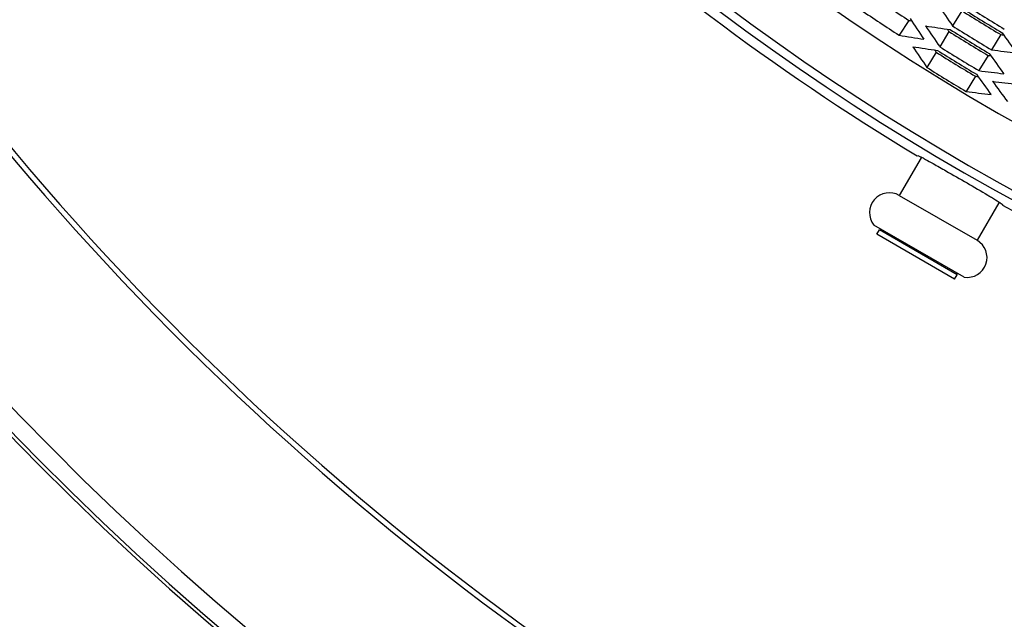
# Model space of a CAD drawing. Header units: millimetres. Extents: x 0 to 420, y 0 to 297.
# Tile 144 of 256: x 135 to 146, y 189 to 196. Entities that reach past the tile are written whole.
import ezdxf

# ---------------------------------------------------------------- set-up
doc = ezdxf.new("R2010")
doc.units = ezdxf.units.MM
doc.header["$LTSCALE"] = 23.1
doc.layers.get('0').update_dxf_attribs({"linetype": 'CONTINUOUS'})
doc.layers.add('02___PRT_ALL_AXES', color=7, linetype='CONTINUOUS')
doc.layers.add('DIM_PILOTEES', color=7, linetype='CONTINUOUS')
doc.styles.get("Standard").update_dxf_attribs({"font": 'txt', "width": 0.7})
doc.dimstyles.new('DIMSTYLE_3', dxfattribs={"dimtxt": 2.5, "dimasz": 3.5, "dimexe": 2, "dimexo": 0, "dimtad": 1, "dimdec": 0, "dimlfac": 5, "dimdsep": 46, "dimtxsty": 'Standard', "dimblk": '_FILLED', "dimblk1": '_FILLED', "dimblk2": '_FILLED', "dimcen": 0.09, "dimazin": 2, "dimtp": 0.5, "dimtm": 0.5, "dimtfac": 1, "dimtdec": 0, "dimtofl": 0, "dimtmove": 0, "dimatfit": 3, "dimldrblk": '_FILLED', "dimfxl": 0, "dimtolj": 1, "dimarcsym": 0})

# ---------------------------------------------------------------- blocks, each defined once
blk = doc.blocks.new('_FILLED')
at = {"color": 0, "linetype": 'ByBlock'}
blk.add_solid([(0, 0), (-1, 0.1429), (-1, -0.1429)], dxfattribs=at)
blk = doc.blocks.new('*D5')
at = {"layer": 'DIM_PILOTEES', "color": 2, "linetype": 'Continuous'}
for p, q in [((131.361, 226.347), (110.954, 226.347)), ((112.954, 226.347), (112.954, 191.345)), ((112.954, 156.343), (112.954, 191.345)), ((149.071, 156.343), (110.954, 156.343))]:
    blk.add_line(p, q, dxfattribs=at)
at = {"layer": 'DIM_PILOTEES', "color": 2, "linetype": 'Continuous', "xscale": 3.5, "yscale": 3.5, "zscale": 3.5}
for p, rotation in [((112.954, 226.347), 90), ((112.954, 156.343), 270)]:
    blk.add_blockref('_FILLED', p, dxfattribs=dict(at, rotation=rotation))
at = {"layer": 'DIM_PILOTEES', "color": 2, "linetype": 'Continuous', "insert": (109.829, 191.345), "char_height": 2.5, "width": 8.30357, "attachment_point": 2, "rotation": 90, "line_spacing_factor": 0.9}
blk.add_mtext('{\\ftxt;\\W0.0001;\\H0.0001;\\~}{\\ftxt;\\W2.2142857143;\\H2.5; }{\\ftxt;\\W0.0001;\\H0.0001;\\~}', dxfattribs=at)

msp = doc.modelspace()

# ---------------------------------------------------------------- linework, layer by layer
at = {"color": 7, "linetype": 'Continuous'}
for p, q in [((145.7841, 196.1167), (145.6764, 195.9408)), ((145.1722, 196.0042), (145.0581, 195.8323)), ((145.6364, 195.8756), (145.5286, 195.6997)), ((146.237, 195.8391), (146.1293, 195.6633)), ((145.4887, 195.6345), (145.3809, 195.4586)), ((146.0893, 195.5981), (145.9815, 195.4222)), ((145.9416, 195.357), (145.8338, 195.1811)), ((145.3128, 194.4115), (145.061, 193.9753)), ((145.061, 193.9753), (145.9616, 193.4553)), ((146.2135, 193.8915), (145.9616, 193.4553)), ((145.8124, 193.0286), (144.7661, 193.6327)), ((144.801, 193.5249), (144.831, 193.5769)), ((145.7016, 193.0049), (144.801, 193.5249)), ((144.831, 193.5769), (144.8527, 193.5827)), ((145.7316, 193.0569), (144.831, 193.5769)), ((145.7016, 193.0049), (145.7316, 193.0569)), ((145.7316, 193.0569), (145.7258, 193.0786))]:
    msp.add_line(p, q, dxfattribs=at)
for centre, radius, start, end in [((159.9613, 218.7434), 24.9822, 207.00618, 332.99383), ((159.9613, 218.7434), 24.788, 207.34866, 332.65134), ((159.9613, 218.7434), 26.2436, 206.79009, 333.2099), ((159.9613, 218.7434), 26.2391, 206.79009, 333.2099), ((159.9613, 218.7434), 28.1969, 215.38391, 264.61609), ((159.9613, 218.7434), 28.2969, 215.38391, 264.61609), ((159.9613, 215.5434), 32.8, 209.97295, 330.02705), ((159.9613, 215.5434), 32.8633, 210.13171, 329.86829), ((159.9613, 218.7434), 27.1254, 235.83902, 236.96098), ((159.9613, 218.7434), 27.3317, 235.84325, 236.95675), ((159.9613, 218.7434), 26.6753, 237.92955, 239.07045), ((159.9613, 218.7434), 26.6249, 237.92847, 239.07153), ((159.9613, 218.7434), 26.7013, 237.93011, 239.06989), ((159.9613, 218.7434), 26.9581, 237.93553, 239.06447), ((159.9613, 218.7434), 26.9076, 237.93447, 239.06553), ((159.9613, 218.7434), 26.9841, 237.93608, 239.06392), ((159.9613, 218.7434), 27.1903, 237.94036, 239.05964), ((159.9613, 218.7434), 27.2668, 237.94193, 239.05807), ((159.9613, 218.7434), 27.2408, 237.94139, 239.05861), ((159.9613, 215.5434), 34.8, 215.22771, 324.77229), ((159.9613, 218.7434), 27.4731, 237.94612, 239.05388), ((159.9613, 215.5434), 35, 215.2002, 324.7998), ((159.9613, 215.5434), 35.04, 215.29282, 324.70718), ((144.946, 193.7761), 0.23, 60, 218.55749), ((145.8466, 193.2561), 0.23, 261.44251, 60)]:
    msp.add_arc(centre, radius, start, end, dxfattribs=at)
for centre, major_axis, start_param, end_param in [((172.418, 211.1099), (28.4883, -17.4576), -2.0410967, -2.0321999), ((172.1117, 210.6707), (27.7878, -18.4622), -2.0145095, -2.0057137), ((147.6946, 226.8934), (28.0538, -18.6389), -1.1094637, -1.1084784), ((147.5884, 226.3255), (28.2967, -17.3402), -1.1359714, -1.1271295), ((172.5483, 211.0301), (28.7863, -17.6403), -2.0409121, -2.032108), ((172.4532, 211.0883), (28.5689, -17.507), -2.0331653, -2.0321749), ((147.6017, 226.9551), (28.2662, -18.78), -1.1095299, -1.1007715), ((147.5997, 226.3186), (28.2708, -17.3244), -1.1093244, -1.1083235), ((172.2039, 211.2411), (27.9986, -17.1576), -2.0143688, -2.0054334), ((147.4581, 226.4054), (28.5947, -17.5229), -1.1357875, -1.1270372), ((172.6787, 210.9502), (29.0844, -17.823), -2.0407312, -2.032018), ((172.5836, 211.0085), (28.867, -17.6897), -2.0330637, -2.0320835), ((147.4694, 226.3985), (28.5689, -17.507), -1.1094178, -1.1084273), ((172.3342, 211.1613), (28.2967, -17.3402), -2.0144631, -2.0056212), ((147.5046, 226.3769), (28.4883, -17.4576), -1.1093927, -1.1004959), ((147.339, 226.4783), (28.867, -17.6897), -1.1095092, -1.108529), ((172.4645, 211.0814), (28.5947, -17.5229), -2.0145555, -2.0058052), ((147.3743, 226.4567), (28.7863, -17.6403), -1.1094846, -1.1006806), ((147.2523, 225.9046), (29.0654, -16.3775), -1.135879, -1.1270831), ((172.8891, 211.459), (29.5657, -16.6594), -2.0408212, -2.0320628), ((147.244, 226.5366), (29.0844, -17.823), -1.1095747, -1.1008614)]:
    msp.add_ellipse(centre, major_axis=major_axis, ratio=0.8993368, start_param=start_param, end_param=end_param, dxfattribs=at)
at = {"layer": '02___PRT_ALL_AXES', "color": 7, "linetype": 'Continuous'}
for centre, radius, start, end in [((159.9613, 218.7434), 27.5015, 213.28692, 266.71308), ((159.9613, 218.7434), 28.4055, 215.44146, 238.85019), ((144.6105, 193.0099), 1.575, 62.4085, 63.43681), ((159.9613, 218.7434), 28.4055, 241.14981, 264.55854)]:
    msp.add_arc(centre, radius, start, end, dxfattribs=at)
for points, knots in [([(145.2695, 194.4365), (145.2717, 194.4402), (145.2927, 194.4264), (145.304, 194.424), (145.3148, 194.4186)], [0, 0, 0, 0, 0.2613063, 1, 1, 1, 1]), ([(145.3399, 194.4057), (145.3478, 194.4016), (145.3855, 194.3817), (145.4227, 194.3612), (145.4521, 194.3449)], [0, 0, 0, 0, 0.2099075, 1, 1, 1, 1]), ([(145.4521, 194.3449), (145.5021, 194.3171), (145.7147, 194.1966), (145.9264, 194.0746), (146.087, 193.9783)], [0, 0, 0, 0, 0.2340927, 1, 1, 1, 1]), ([(146.087, 193.9783), (146.1005, 193.9702), (146.1447, 193.9435), (146.1888, 193.9165), (146.2187, 193.8967)], [0, 0, 0, 0, 0.3058161, 1, 1, 1, 1]), ([(146.2187, 193.8967), (146.2222, 193.8944), (146.2332, 193.887), (146.2441, 193.8794), (146.251, 193.8737)], [0, 0, 0, 0, 0.3234409, 1, 1, 1, 1]), ([(146.251, 193.8737), (146.2527, 193.8722), (146.2546, 193.8705), (146.2573, 193.8673), (146.2568, 193.8665)], [0, 0, 0, 0, 0.7080499, 1, 1, 1, 1])]:
    msp.add_open_spline(points, degree=3, knots=knots, dxfattribs=at)

# ---------------------------------------------------------------- dimensions: what is measured, and where the dimension line sits
at = {"layer": 'DIM_PILOTEES', "color": 2, "linetype": 'Continuous'}
dim = msp.add_linear_dim(base=(112.9536, 226.3468), p1=(149.0715, 156.3434), p2=(131.3613, 226.3468), angle=90, text='{\\ftxt;\\W0.0001;\\H0.0001;\\~}{\\ftxt;\\W2.2142857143;\\H2.5; }{\\ftxt;\\W0.0001;\\H0.0001;\\~}', dimstyle='DIMSTYLE_3', dxfattribs=at)
dim.commit()
dim.dimension.update_dxf_attribs({"geometry": '*D5', "text_midpoint": (112.9536, 190.988), "dimtype": 160})

doc.saveas('drawing.dxf')
